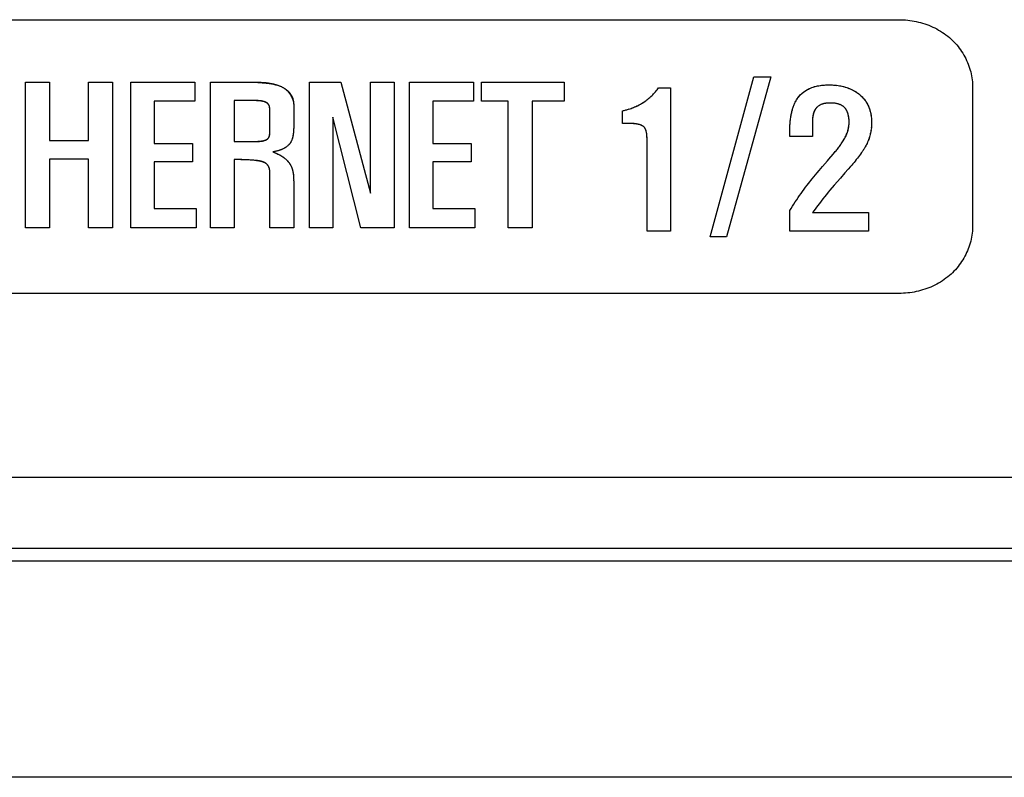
# Model space of a CAD drawing. Header units: millimetres. Extents: x 0 to 1682, y 0 to 1188.
# Tile 39 of 73: x 1200 to 1214, y 627 to 637. Entities that reach past the tile are written whole.
import ezdxf

# ---------------------------------------------------------------- set-up
doc = ezdxf.new("R2010")
doc.units = ezdxf.units.MM
doc.header["$LTSCALE"] = 92.51
doc.layers.add('PROCESSING_MODULE_COVER-SHAPE', color=7, linetype='CONTINUOUS')

msp = doc.modelspace()

# ---------------------------------------------------------------- linework, layer by layer
at = {"layer": 'PROCESSING_MODULE_COVER-SHAPE', "color": 7, "linetype": 'Continuous'}
for p, q in [((1197.385399, 637.487134), (1212.739511, 637.487134)), ((1200.486676, 636.611735), (1200.822918, 636.611735)), ((1200.486676, 634.566725), (1200.486676, 636.611735)), ((1200.822918, 636.611735), (1200.822918, 635.793869)), ((1201.368621, 636.611735), (1201.704174, 636.611735)), ((1201.368621, 635.793869), (1201.368621, 636.611735)), ((1201.704174, 636.611735), (1201.704174, 634.566725)), ((1201.960489, 636.611735), (1202.861037, 636.611735)), ((1201.960489, 634.566725), (1201.960489, 636.611735)), ((1202.861037, 636.611735), (1202.861037, 636.343706)), ((1203.081524, 636.611735), (1203.672482, 636.611989)), ((1203.081524, 634.566725), (1203.081524, 636.611735)), ((1204.466453, 636.611735), (1204.910182, 636.611735)), ((1204.466453, 634.566725), (1204.466453, 636.611735)), ((1204.910182, 636.611735), (1205.324282, 635.055584)), ((1205.324282, 636.611735), (1205.657768, 636.611735)), ((1205.324282, 635.055584), (1205.324282, 636.611735)), ((1205.657768, 636.611735), (1205.657768, 634.566725)), ((1205.869297, 636.611735), (1206.769845, 636.611735)), ((1205.869297, 634.566725), (1205.869297, 636.611735)), ((1206.769845, 636.611735), (1206.769845, 636.343706)), ((1206.880088, 636.611735), (1208.039019, 636.611735)), ((1206.880088, 636.346118), (1206.880088, 636.611735)), ((1208.039019, 636.611735), (1208.039019, 636.346118)), ((1210.086785, 634.443907), (1210.700357, 636.685977)), ((1210.939792, 636.685977), (1210.316918, 634.443907)), ((1210.700357, 636.685977), (1210.939792, 636.685977)), ((1213.768217, 636.560403), (1213.768217, 634.575338)), ((1209.351342, 636.512033), (1209.358772, 636.521625)), ((1209.366071, 636.531292), (1209.532297, 636.531292)), ((1209.532297, 636.531292), (1209.532297, 634.523145)), ((1202.861037, 636.343706), (1202.28984, 636.343706)), ((1202.28984, 636.343706), (1202.28984, 635.751494)), ((1203.54437, 636.355205), (1203.410875, 636.35542)), ((1203.410875, 636.35542), (1203.410875, 635.777332)), ((1203.611115, 636.354618), (1203.54437, 636.355205)), ((1203.702112, 636.352704), (1203.68855, 636.353008)), ((1203.724214, 636.352605), (1203.694485, 636.352906)), ((1204.247171, 636.29621), (1204.247345, 636.28514)), ((1206.769845, 636.343706), (1206.198648, 636.343706)), ((1206.198648, 636.343706), (1206.198648, 635.751494)), ((1207.253537, 636.346118), (1206.880088, 636.346118)), ((1207.253537, 634.566725), (1207.253537, 636.346118)), ((1208.039019, 636.346118), (1207.589779, 636.346118)), ((1207.589779, 636.346118), (1207.589779, 634.566725)), ((1209.145806, 636.323773), (1209.156092, 636.330615)), ((1209.156092, 636.330615), (1209.176257, 636.344033)), ((1209.156092, 636.330615), (1209.166232, 636.337229)), ((1211.727392, 636.317106), (1211.716006, 636.315915)), ((1203.904925, 636.27418), (1203.904172, 636.276491)), ((1203.910481, 636.24521), (1203.910224, 636.247689)), ((1203.910709, 636.242725), (1203.910411, 636.2482)), ((1203.910909, 636.240233), (1203.910788, 636.244226)), ((1203.911083, 636.237737), (1203.910909, 636.240233)), ((1203.911233, 636.235236), (1203.911092, 636.240231)), ((1203.911361, 636.232732), (1203.911233, 636.235236)), ((1203.911468, 636.230227), (1203.91133, 636.23622)), ((1203.911556, 636.22772), (1203.91151, 636.2322)), ((1203.911627, 636.225214), (1203.911556, 636.22772)), ((1203.911682, 636.222709), (1203.911639, 636.228175)), ((1203.911724, 636.220206), (1203.911726, 636.224153)), ((1203.911776, 636.215211), (1203.911724, 636.220206)), ((1203.911804, 636.216137), (1203.911779, 636.220138)), ((1203.91179, 635.922212), (1203.911811, 636.212156)), ((1203.911796, 636.207762), (1203.911804, 636.216137)), ((1203.911797, 636.204277), (1203.911806, 636.208201)), ((1208.858264, 636.032786), (1208.858264, 636.210553)), ((1208.870347, 636.213169), (1208.882424, 636.215927)), ((1204.247345, 636.007465), (1204.247266, 635.994053)), ((1205.187856, 634.566725), (1204.795115, 636.120464)), ((1204.795115, 636.120464), (1204.795115, 634.566725)), ((1209.077544, 636.021245), (1209.072173, 636.022281)), ((1209.082901, 636.019997), (1209.080218, 636.020634)), ((1209.088284, 636.018642), (1209.08559, 636.019333)), ((1209.093677, 636.017172), (1209.09098, 636.017921)), ((1209.099066, 636.015582), (1209.096373, 636.016392)), ((1209.104436, 636.013865), (1209.101754, 636.01474)), ((1209.109773, 636.012016), (1209.10711, 636.012958)), ((1209.115062, 636.010027), (1209.112424, 636.011039)), ((1209.120287, 636.007892), (1209.117683, 636.008978)), ((1209.125435, 636.005605), (1209.122871, 636.006768)), ((1211.207767, 635.999657), (1211.208759, 636.017898)), ((1211.211527, 636.054456), (1211.213327, 636.072798)), ((1211.214738, 636.085461), (1211.216296, 636.098142)), ((1211.522409, 636.050006), (1211.522358, 636.039677)), ((1211.52237, 636.044824), (1211.522358, 635.848129)), ((1211.522577, 636.060458), (1211.522402, 636.047902)), ((1211.522712, 636.065722), (1211.52254, 636.056114)), ((1211.522883, 636.071008), (1211.522712, 636.065722)), ((1211.523095, 636.076311), (1211.522777, 636.064319)), ((1203.911773, 635.916856), (1203.91179, 635.922212)), ((1204.243383, 635.912867), (1204.24175, 635.89579)), ((1204.242985, 635.908267), (1204.242395, 635.90203)), ((1204.244565, 635.92636), (1204.242985, 635.908267)), ((1204.245361, 635.940436), (1204.244481, 635.92692)), ((1204.246079, 635.953883), (1204.245505, 635.939859)), ((1209.13049, 636.00316), (1209.127975, 636.004403)), ((1209.135437, 636.00055), (1209.132978, 636.001876)), ((1209.140263, 635.997769), (1209.137866, 635.999181)), ((1209.144951, 635.99481), (1209.142625, 635.996312)), ((1209.17108, 635.970431), (1209.169389, 635.972778)), ((1209.174274, 635.96561), (1209.172708, 635.968041)), ((1209.177228, 635.960632), (1209.17578, 635.96314)), ((1209.17995, 635.95551), (1209.178617, 635.958089)), ((1209.192769, 635.919586), (1209.192046, 635.922466)), ((1209.195846, 635.90504), (1209.195298, 635.907964)), ((1209.19815, 635.890398), (1209.197743, 635.893325)), ((1209.198891, 635.88456), (1209.198532, 635.887476)), ((1209.199845, 635.875862), (1209.198891, 635.88456)), ((1211.206098, 635.848129), (1211.206098, 635.926677)), ((1211.206196, 635.944948), (1211.206498, 635.963194)), ((1200.822918, 635.793869), (1201.368621, 635.793869)), ((1202.28984, 635.751494), (1202.825897, 635.751494)), ((1202.825897, 635.751494), (1202.825897, 635.495179)), ((1203.410875, 635.777332), (1203.602523, 635.777594)), ((1203.602523, 635.777594), (1203.6381, 635.777894)), ((1203.70922, 635.779744), (1203.726142, 635.780614)), ((1203.724853, 635.780346), (1203.745768, 635.780864)), ((1203.726142, 635.780614), (1203.737442, 635.781247)), ((1203.737442, 635.781247), (1203.748745, 635.78196)), ((1203.745768, 635.780864), (1203.756231, 635.781163)), ((1206.198648, 635.751494), (1206.734705, 635.751494)), ((1206.734705, 635.751494), (1206.734705, 635.495179)), ((1209.20341, 635.822698), (1209.202467, 635.839179)), ((1209.203138, 635.830311), (1209.202801, 635.83792)), ((1209.204016, 635.792217), (1209.203792, 635.807461)), ((1209.20445, 635.73264), (1209.204016, 635.792217)), ((1209.204496, 634.523145), (1209.204444, 635.739376)), ((1211.522358, 635.848129), (1211.206098, 635.848129)), ((1203.955889, 635.634016), (1203.967708, 635.629257)), ((1203.962981, 635.63117), (1203.979506, 635.624381)), ((1203.970065, 635.628276), (1203.977139, 635.625331)), ((1203.9842, 635.622334), (1203.991244, 635.61928)), ((1203.991479, 635.641043), (1203.98434, 635.639505)), ((1203.998267, 635.616169), (1204.01461, 635.608873)), ((1204.005267, 635.612996), (1204.012239, 635.60976)), ((1204.012874, 635.646112), (1204.00575, 635.644342)), ((1204.019181, 635.606457), (1204.026089, 635.603085)), ((1204.034133, 635.651941), (1204.02707, 635.649907)), ((1204.03296, 635.599641), (1204.03979, 635.596123)), ((1204.169259, 635.724092), (1204.162369, 635.717587)), ((1211.814113, 635.602563), (1211.833991, 635.626195)), ((1201.368621, 635.53273), (1200.822918, 635.53273)), ((1200.822918, 635.53273), (1200.822918, 634.566725)), ((1201.368621, 634.566725), (1201.368621, 635.53273)), ((1202.825897, 635.495179), (1202.28984, 635.495179)), ((1202.28984, 635.495179), (1202.28984, 634.839577)), ((1203.410875, 635.52584), (1203.410875, 634.566725)), ((1203.496194, 635.525221), (1203.443202, 635.525673)), ((1203.712147, 635.512957), (1203.70233, 635.514127)), ((1204.066633, 635.58125), (1204.073208, 635.577318)), ((1204.079722, 635.573296), (1204.086171, 635.569181)), ((1204.123321, 635.542377), (1204.127291, 635.539105)), ((1204.131223, 635.53577), (1204.135116, 635.532372)), ((1204.138967, 635.528913), (1204.142773, 635.525392)), ((1206.734705, 635.495179), (1206.198648, 635.495179)), ((1206.198648, 635.495179), (1206.198648, 634.839577)), ((1203.913891, 635.316036), (1203.913847, 635.323762)), ((1203.913859, 634.566725), (1203.913891, 635.316036)), ((1204.210138, 635.434201), (1204.212302, 635.429761)), ((1204.21438, 635.425279), (1204.216372, 635.420756)), ((1204.21828, 635.416194), (1204.220106, 635.411595)), ((1204.23075, 635.378536), (1204.231987, 635.373712)), ((1204.238087, 635.344427), (1204.238901, 635.339508)), ((1211.61524, 635.371102), (1211.664384, 635.428568)), ((1211.977111, 635.338082), (1211.914808, 635.266772)), ((1212.026276, 635.393379), (1211.977111, 635.338082)), ((1212.05878, 635.430512), (1212.026276, 635.393379)), ((1203.913871, 635.300623), (1203.913882, 635.304469)), ((1204.245019, 635.277223), (1204.245612, 635.264026)), ((1204.245287, 635.273211), (1204.246095, 635.250826)), ((1204.245884, 635.257289), (1204.246479, 635.237623)), ((1204.246311, 635.241361), (1204.246913, 635.209294)), ((1204.246996, 635.211208), (1204.247244, 635.177226)), ((1204.247253, 635.184788), (1204.247345, 635.145157)), ((1211.914808, 635.266772), (1211.827261, 635.165729)), ((1204.247345, 635.145157), (1204.247345, 634.566725)), ((1211.827261, 635.165729), (1211.769371, 635.097959)), ((1202.28984, 634.839577), (1202.879641, 634.839577)), ((1202.879641, 634.839577), (1202.879641, 634.566725)), ((1206.198648, 634.839577), (1206.788449, 634.839577)), ((1206.788449, 634.839577), (1206.788449, 634.566725)), ((1211.206098, 634.523145), (1211.206098, 634.811671)), ((1211.524769, 634.781699), (1212.309563, 634.781699)), ((1212.309563, 634.781699), (1212.309563, 634.523145)), ((1200.822918, 634.566725), (1200.486676, 634.566725)), ((1201.704174, 634.566725), (1201.368621, 634.566725)), ((1202.879641, 634.566725), (1201.960489, 634.566725)), ((1203.410875, 634.566725), (1203.081524, 634.566725)), ((1204.247345, 634.566725), (1203.913859, 634.566725)), ((1204.795115, 634.566725), (1204.466453, 634.566725)), ((1205.657768, 634.566725), (1205.187856, 634.566725)), ((1206.788449, 634.566725), (1205.869297, 634.566725)), ((1207.589779, 634.566725), (1207.253537, 634.566725)), ((1209.532297, 634.523145), (1209.204496, 634.523145)), ((1212.309563, 634.523145), (1211.206098, 634.523145)), ((1210.316918, 634.443907), (1210.086785, 634.443907)), ((1212.739511, 633.648951), (1197.385399, 633.648951)), ((1138.234153, 631.075036), (1297.814601, 631.075036)), ((1138.234153, 630.075188), (1297.814601, 630.075188)), ((1187.663268, 629.900333), (1287.354086, 629.900118)), ((1219.086465, 626.864716), (1186.085247, 626.864716))]:
    msp.add_line(p, q, dxfattribs=at)
for points in [[(1212.739511, 637.487134), (1212.769441, 637.486733), (1212.799456, 637.48553), (1212.829527, 637.483525), (1212.859622, 637.480716), (1212.889713, 637.477105), (1212.919768, 637.472691), (1212.949758, 637.467474), (1212.979654, 637.461454), (1213.009424, 637.45463), (1213.039039, 637.447002), (1213.068469, 637.438571), (1213.097684, 637.429335), (1213.126654, 637.419295), (1213.155348, 637.40845), (1213.183737, 637.3968), (1213.211791, 637.384346), (1213.23948, 637.371087), (1213.266774, 637.357022), (1213.293642, 637.342151), (1213.320055, 637.326475), (1213.345982, 637.309993), (1213.371394, 637.292705), (1213.396261, 637.274611), (1213.420552, 637.25571), (1213.444237, 637.236003), (1213.467288, 637.215488), (1213.488085, 637.195734), (1213.50829, 637.175313), (1213.527886, 637.154254), (1213.546854, 637.132588), (1213.565176, 637.110341), (1213.582833, 637.087544), (1213.599807, 637.064225), (1213.616079, 637.040413), (1213.631633, 637.016137), (1213.646448, 636.991426), (1213.660507, 636.966308), (1213.673792, 636.940813), (1213.686284, 636.914969), (1213.697965, 636.888805), (1213.708817, 636.862351), (1213.718821, 636.835634), (1213.727959, 636.808684), (1213.736213, 636.78153), (1213.743565, 636.7542), (1213.749995, 636.726723), (1213.755487, 636.699129), (1213.760021, 636.671446), (1213.763579, 636.643703), (1213.766143, 636.615929), (1213.767695, 636.588153), (1213.768217, 636.560403)], [(1203.587264, 636.611735), (1203.618513, 636.611566), (1203.649733, 636.611069), (1203.680961, 636.610257), (1203.712236, 636.609143), (1203.743596, 636.607741), (1203.758256, 636.60699), (1203.772936, 636.606166), (1203.787629, 636.605255), (1203.802328, 636.604245), (1203.817026, 636.603121), (1203.831717, 636.601871), (1203.846394, 636.600481), (1203.86105, 636.598938), (1203.875678, 636.597229), (1203.890271, 636.59534), (1203.904822, 636.593257), (1203.919325, 636.590968), (1203.933773, 636.58846), (1203.948159, 636.585718), (1203.962476, 636.582729), (1203.976717, 636.579481), (1203.990875, 636.575959), (1204.004945, 636.572151), (1204.018918, 636.568043), (1204.032788, 636.563622), (1204.046548, 636.558874), (1204.060192, 636.553786), (1204.073712, 636.548345)], [(1203.672482, 636.611989), (1203.706803, 636.611884), (1203.723983, 636.611702), (1203.741166, 636.611405), (1203.758344, 636.610971), (1203.77551, 636.610379), (1203.792656, 636.609608), (1203.809774, 636.608636), (1203.826858, 636.607442), (1203.843898, 636.606005), (1203.860888, 636.604303), (1203.87782, 636.602314), (1203.894687, 636.600018), (1203.91148, 636.597394), (1203.928193, 636.594418), (1203.944817, 636.591071), (1203.961345, 636.587331), (1203.977769, 636.583176), (1203.994082, 636.578586), (1204.010276, 636.573538), (1204.026344, 636.568011), (1204.042277, 636.561985), (1204.058069, 636.555436)], [(1211.495787, 636.528536), (1211.514816, 636.536059), (1211.53411, 636.542727), (1211.553633, 636.548591), (1211.573354, 636.553702), (1211.593239, 636.55811), (1211.613254, 636.561867)], [(1211.512092, 636.53504), (1211.528588, 636.540909), (1211.545257, 636.546176), (1211.562077, 636.550873), (1211.579031, 636.555032), (1211.596096, 636.558686)], [(1211.613254, 636.561867), (1211.636017, 636.565392), (1211.658881, 636.568191), (1211.681828, 636.570307), (1211.704834, 636.571781), (1211.727878, 636.572658), (1211.75094, 636.572978)], [(1211.632754, 636.564934), (1211.652333, 636.567463), (1211.671978, 636.569481), (1211.691675, 636.571016), (1211.71141, 636.572092), (1211.731169, 636.572737)], [(1211.75094, 636.572978), (1211.778096, 636.572682), (1211.805223, 636.571642), (1211.832297, 636.569826), (1211.859297, 636.567202), (1211.886198, 636.563741), (1211.910475, 636.559846), (1211.934619, 636.555183), (1211.958597, 636.549695), (1211.982375, 636.543329), (1212.00592, 636.536029)], [(1211.773575, 636.57278), (1211.796191, 636.572069), (1211.818776, 636.570826), (1211.841315, 636.569036), (1211.863794, 636.56668)], [(1211.886198, 636.563741), (1211.903543, 636.561041), (1211.920825, 636.557958), (1211.938034, 636.554469)], [(1204.058069, 636.555436), (1204.080254, 636.545375), (1204.086733, 636.542181), (1204.093144, 636.538768), (1204.099484, 636.535143), (1204.105747, 636.531311), (1204.111931, 636.52728), (1204.118031, 636.523054), (1204.124043, 636.51864), (1204.129963, 636.514044), (1204.135787, 636.509271), (1204.14151, 636.504329), (1204.147129, 636.499222), (1204.15264, 636.493957), (1204.158038, 636.48854), (1204.163319, 636.482977), (1204.168479, 636.477274), (1204.173515, 636.471436), (1204.178422, 636.465471), (1204.183196, 636.459384), (1204.187832, 636.45318), (1204.192328, 636.446867), (1204.196678, 636.440449), (1204.200879, 636.433934), (1204.204926, 636.427327), (1204.208816, 636.420634), (1204.212544, 636.413861), (1204.216106, 636.407014), (1204.219499, 636.400099), (1204.222717, 636.393122), (1204.225758, 636.386089), (1204.228616, 636.379007), (1204.231289, 636.371881), (1204.233771, 636.364717), (1204.236058, 636.357521), (1204.238148, 636.3503), (1204.240034, 636.343058), (1204.241714, 636.335803), (1204.243183, 636.328541), (1204.244438, 636.321276), (1204.245473, 636.314016), (1204.246286, 636.306767), (1204.246871, 636.299533)], [(1204.073712, 636.548345), (1204.08388, 636.54339), (1204.093954, 636.538186), (1204.103906, 636.532725), (1204.11371, 636.527002), (1204.123336, 636.521009), (1204.13276, 636.51474), (1204.141953, 636.508188), (1204.150888, 636.501346), (1204.159539, 636.494208), (1204.167877, 636.486767), (1204.175876, 636.479015), (1204.183509, 636.470948), (1204.190748, 636.462556), (1204.197566, 636.453835), (1204.203936, 636.444777), (1204.209805, 636.435436), (1204.215213, 636.425785), (1204.220167, 636.415851), (1204.224677, 636.405664), (1204.228751, 636.395253), (1204.232397, 636.384647), (1204.235623, 636.373873), (1204.238439, 636.362962), (1204.240852, 636.351941), (1204.242871, 636.340841), (1204.244504, 636.329688), (1204.245759, 636.318513), (1204.246646, 636.307344), (1204.247226, 636.292322)], [(1209.17123, 636.340809), (1209.186115, 636.351373), (1209.200742, 636.362296), (1209.215109, 636.373564), (1209.229212, 636.385167), (1209.243049, 636.39709), (1209.256617, 636.409323), (1209.269911, 636.421853), (1209.28293, 636.434667), (1209.29567, 636.447753), (1209.308127, 636.461098), (1209.320299, 636.474692), (1209.332183, 636.48852), (1209.343775, 636.502571), (1209.355072, 636.516832), (1209.366071, 636.531292)], [(1209.186165, 636.351022), (1209.195955, 636.358191), (1209.205628, 636.365535), (1209.215182, 636.373048), (1209.224617, 636.380726), (1209.233932, 636.388563), (1209.243126, 636.396553), (1209.252199, 636.404692), (1209.261149, 636.412974), (1209.269977, 636.421394)], [(1209.278681, 636.429947), (1209.287261, 636.438628), (1209.295716, 636.44743)], [(1209.304045, 636.45635), (1209.312248, 636.465382), (1209.320324, 636.47452)], [(1209.328272, 636.483759), (1209.336091, 636.493094), (1209.343782, 636.502521)], [(1211.244919, 636.236309), (1211.251187, 636.256296), (1211.257654, 636.274863), (1211.264714, 636.29318), (1211.272403, 636.311201), (1211.280755, 636.328879), (1211.289807, 636.346165), (1211.299593, 636.363014), (1211.310148, 636.379379), (1211.321508, 636.395211), (1211.332944, 636.409574), (1211.345081, 636.423406), (1211.357877, 636.43669), (1211.371291, 636.449407), (1211.385279, 636.461539), (1211.399801, 636.473067)], [(1211.321508, 636.395211), (1211.331212, 636.407543), (1211.34145, 636.419491), (1211.352193, 636.431042), (1211.363415, 636.442185), (1211.375087, 636.452907), (1211.387181, 636.463197)], [(1211.39967, 636.473042), (1211.414814, 636.483973), (1211.430277, 636.49424), (1211.446148, 636.503847), (1211.462384, 636.512778), (1211.478945, 636.521014), (1211.495787, 636.528536)], [(1211.412525, 636.482432), (1211.425718, 636.491355), (1211.439223, 636.499797), (1211.453009, 636.507748), (1211.467051, 636.515197), (1211.48132, 636.52213)], [(1211.955157, 636.550554), (1211.972187, 636.546189), (1211.989111, 636.541355), (1212.00592, 636.536029)], [(1212.00592, 636.536029), (1212.025081, 636.529294), (1212.044025, 636.521891), (1212.062714, 636.513819), (1212.081112, 636.50508), (1212.099182, 636.495672), (1212.116887, 636.485595), (1212.134189, 636.47485), (1212.151052, 636.463437), (1212.167437, 636.451354), (1212.183309, 636.438603), (1212.19863, 636.425183), (1212.213342, 636.411122), (1212.227439, 636.396428), (1212.240893, 636.381134), (1212.253675, 636.365274), (1212.265757, 636.348881), (1212.27711, 636.331989), (1212.287706, 636.314631), (1212.297516, 636.296841), (1212.306512, 636.278652), (1212.314666, 636.260098), (1212.321803, 636.241638), (1212.328135, 636.222894), (1212.333689, 636.203895), (1212.33849, 636.184674), (1212.342567, 636.165263), (1212.345945, 636.145693), (1212.348653, 636.125996), (1212.350717, 636.106203), (1212.352164, 636.086346), (1212.353021, 636.066457), (1212.353315, 636.046567)], [(1212.022171, 636.530351), (1212.038278, 636.524189), (1212.054215, 636.517546), (1212.069956, 636.510423), (1212.085476, 636.502823), (1212.10075, 636.49475)], [(1212.115752, 636.486205), (1212.130457, 636.477192), (1212.144839, 636.467712), (1212.158873, 636.457769), (1212.172533, 636.447364), (1212.185794, 636.436502)], [(1212.19863, 636.425183), (1212.209944, 636.414527), (1212.220913, 636.403464), (1212.231524, 636.392011), (1212.241761, 636.380187)], [(1203.68855, 636.353008), (1203.673864, 636.353473), (1203.659176, 636.353828), (1203.611115, 636.354618)], [(1203.836, 636.336816), (1203.832362, 636.337912), (1203.828701, 636.338929), (1203.82502, 636.339873), (1203.821322, 636.340753), (1203.817609, 636.341575), (1203.813884, 636.342347), (1203.810151, 636.343077), (1203.803477, 636.344289), (1203.796787, 636.345393), (1203.790081, 636.346396), (1203.783361, 636.347303), (1203.776629, 636.348119), (1203.769886, 636.348851), (1203.763133, 636.349502), (1203.756371, 636.35008), (1203.749601, 636.350589), (1203.742825, 636.351036), (1203.736045, 636.351425), (1203.72926, 636.351762), (1203.722474, 636.352053), (1203.715686, 636.352303), (1203.702112, 636.352704)], [(1203.899188, 636.288779), (1203.897323, 636.29203), (1203.895214, 636.295288), (1203.892928, 636.298442), (1203.890474, 636.301492), (1203.887861, 636.304439), (1203.885099, 636.307283), (1203.882198, 636.310026), (1203.879166, 636.312669), (1203.876013, 636.315211), (1203.872748, 636.317654), (1203.86938, 636.319999), (1203.86592, 636.322247), (1203.862375, 636.324398), (1203.858756, 636.326453), (1203.855072, 636.328413), (1203.851332, 636.330279), (1203.847545, 636.332052), (1203.843722, 636.333731), (1203.83987, 636.335319), (1203.836, 636.336816), (1203.830236, 636.338873), (1203.824452, 636.340741), (1203.81865, 636.342429), (1203.812831, 636.343946), (1203.806996, 636.345302), (1203.801147, 636.346506), (1203.795283, 636.347567), (1203.789406, 636.348495), (1203.783518, 636.349299), (1203.777619, 636.34999), (1203.77171, 636.350575), (1203.765792, 636.351064), (1203.759867, 636.351468), (1203.753935, 636.351794), (1203.747998, 636.352054), (1203.742056, 636.352255), (1203.73611, 636.352408), (1203.730163, 636.352522), (1203.724214, 636.352605)], [(1203.897323, 636.29203), (1203.896601, 636.293595), (1203.895829, 636.295133), (1203.895008, 636.296644), (1203.89414, 636.298128), (1203.893225, 636.299584), (1203.892265, 636.301014), (1203.891262, 636.302417), (1203.890216, 636.303793), (1203.88913, 636.305143), (1203.888004, 636.306466), (1203.88684, 636.307763), (1203.88564, 636.309034), (1203.884404, 636.31028), (1203.883134, 636.311499), (1203.881831, 636.312693), (1203.880497, 636.313862), (1203.879134, 636.315005), (1203.877741, 636.316123), (1203.876322, 636.317216), (1203.874877, 636.318284), (1203.873407, 636.319327), (1203.871914, 636.320345), (1203.8704, 636.32134), (1203.868865, 636.322309), (1203.867312, 636.323255), (1203.86574, 636.324177), (1203.864153, 636.325074), (1203.86255, 636.325948), (1203.860934, 636.326799), (1203.859306, 636.327625), (1203.857667, 636.328429), (1203.856019, 636.329209), (1203.854362, 636.329966), (1203.852699, 636.330701), (1203.851031, 636.331412), (1203.849358, 636.332101), (1203.847683, 636.332768), (1203.846007, 636.333412), (1203.844331, 636.334034), (1203.842656, 636.334634), (1203.840984, 636.335212), (1203.839317, 636.335768), (1203.837655, 636.336303), (1203.836, 636.336816)], [(1203.900887, 636.285435), (1203.898483, 636.289886), (1203.897323, 636.29203)], [(1203.903367, 636.278782), (1203.902507, 636.28105), (1203.90159, 636.283296), (1203.900615, 636.285518), (1203.89958, 636.287715)], [(1203.908429, 636.259937), (1203.908012, 636.263757), (1203.90715, 636.267533), (1203.906169, 636.271252), (1203.90506, 636.274907), (1203.903815, 636.278494), (1203.902426, 636.282005), (1203.900887, 636.285435)], [(1204.247345, 636.28514), (1204.247286, 635.993927), (1204.247094, 635.980398), (1204.246748, 635.966877), (1204.246226, 635.953364)], [(1208.962029, 636.238376), (1208.979038, 636.244159), (1208.995934, 636.250278), (1209.012705, 636.256736), (1209.029339, 636.263535), (1209.045825, 636.27068), (1209.062152, 636.278173), (1209.078306, 636.286017), (1209.094277, 636.294215), (1209.110053, 636.302771), (1209.125622, 636.311688), (1209.140973, 636.320968)], [(1208.978133, 636.243386), (1208.989903, 636.247525), (1209.001611, 636.25183), (1209.013253, 636.256301), (1209.024823, 636.260941), (1209.036316, 636.265752), (1209.047726, 636.270737), (1209.059048, 636.275898), (1209.070277, 636.281236), (1209.081406, 636.286755), (1209.092432, 636.292456), (1209.103347, 636.298341), (1209.114148, 636.304414), (1209.124828, 636.310675), (1209.135383, 636.317127), (1209.156092, 636.330615)], [(1211.248732, 636.248518), (1211.252774, 636.260631), (1211.257052, 636.272638), (1211.261573, 636.284531), (1211.266342, 636.2963)], [(1211.271366, 636.307937), (1211.276652, 636.319433), (1211.282205, 636.330779)], [(1211.288033, 636.341966), (1211.294141, 636.352986), (1211.300536, 636.363829), (1211.307225, 636.374487), (1211.314214, 636.38495), (1211.321508, 636.395211)], [(1211.716006, 636.315915), (1211.705454, 636.314447), (1211.694971, 636.312625), (1211.68457, 636.310416), (1211.674263, 636.307787), (1211.664063, 636.304705), (1211.653982, 636.301138), (1211.64506, 636.297506), (1211.636279, 636.293465), (1211.627676, 636.289025), (1211.619285, 636.284192), (1211.611144, 636.278976), (1211.603286, 636.273383), (1211.595748, 636.267423), (1211.588566, 636.261103), (1211.581776, 636.254431), (1211.575412, 636.247416), (1211.571329, 636.242435), (1211.567456, 636.237304), (1211.563788, 636.232029)], [(1211.628879, 636.289781), (1211.622837, 636.286432), (1211.616914, 636.282883), (1211.611123, 636.279134), (1211.605479, 636.275186), (1211.599994, 636.271042), (1211.59468, 636.266703)], [(1211.653982, 636.301138), (1211.647593, 636.298607), (1211.64127, 636.295869), (1211.635028, 636.292927)], [(1211.686063, 636.310709), (1211.677943, 636.308733), (1211.669885, 636.306489), (1211.661896, 636.303962)], [(1211.71905, 636.316241), (1211.71074, 636.315184), (1211.702468, 636.31392), (1211.69424, 636.312434)], [(1211.815805, 636.317685), (1211.804236, 636.318418), (1211.792635, 636.318874), (1211.78101, 636.319083), (1211.769371, 636.319074), (1211.758659, 636.31889), (1211.747955, 636.318515), (1211.737269, 636.317916), (1211.726616, 636.31706)], [(1211.76096, 636.318944), (1211.75255, 636.318698), (1211.744148, 636.318319), (1211.73576, 636.317794)], [(1211.80586, 636.318299), (1211.796758, 636.31872), (1211.787641, 636.318981), (1211.77851, 636.319094)], [(1211.936392, 635.761276), (1211.952998, 635.78704), (1211.961066, 635.800008), (1211.968894, 635.813138), (1211.976447, 635.826433), (1211.98369, 635.839898), (1211.990588, 635.853534), (1211.997104, 635.867345), (1212.003205, 635.881335), (1212.008854, 635.895506), (1212.014016, 635.909861), (1212.018347, 635.923354), (1212.022231, 635.936991), (1212.025668, 635.950755), (1212.028662, 635.964629), (1212.031214, 635.978594), (1212.033328, 635.992634), (1212.035004, 636.006731), (1212.036246, 636.020867), (1212.037055, 636.035026), (1212.037419, 636.048182), (1212.0374, 636.061335), (1212.036987, 636.074476), (1212.036167, 636.087598), (1212.03493, 636.100694), (1212.033263, 636.113756), (1212.031155, 636.126776), (1212.028595, 636.139747), (1212.02557, 636.15266), (1212.022069, 636.165509), (1212.019428, 636.174138), (1212.016549, 636.182705), (1212.013413, 636.191179), (1212.010005, 636.19953), (1212.006308, 636.20773), (1212.002304, 636.215748), (1211.997978, 636.223554), (1211.993312, 636.231118), (1211.98829, 636.238412), (1211.982895, 636.245405), (1211.977111, 636.252067), (1211.971022, 636.258283), (1211.96457, 636.264154), (1211.957785, 636.269686), (1211.950698, 636.274882), (1211.943339, 636.279749), (1211.935739, 636.284291), (1211.927929, 636.288513), (1211.91994, 636.29242), (1211.911802, 636.296017), (1211.903546, 636.299309), (1211.895203, 636.302301), (1211.884089, 636.305805), (1211.872885, 636.308825), (1211.861599, 636.311389), (1211.85024, 636.313527), (1211.838815, 636.315269), (1211.827334, 636.316645), (1211.814942, 636.317704)], [(1211.851002, 636.313314), (1211.842034, 636.31474), (1211.833033, 636.315937), (1211.824001, 636.316921)], [(1211.88646, 636.305066), (1211.877664, 636.307537), (1211.86882, 636.309726), (1211.859932, 636.311647)], [(1211.913493, 636.29541), (1211.907446, 636.297866), (1211.901345, 636.300162), (1211.895203, 636.302301)], [(1211.936882, 636.283901), (1211.931181, 636.287038), (1211.925373, 636.289999), (1211.919473, 636.292788)], [(1212.251609, 636.368011), (1212.261055, 636.3555), (1212.270084, 636.342673), (1212.27868, 636.329549)], [(1212.286829, 636.316144), (1212.294517, 636.302479), (1212.301729, 636.288571), (1212.30845, 636.274438), (1212.314666, 636.260098), (1212.320358, 636.245591), (1212.325546, 636.23091), (1212.330242, 636.216072), (1212.33446, 636.201089)], [(1203.907957, 636.26235), (1203.907442, 636.264749), (1203.906883, 636.267133), (1203.906278, 636.2695), (1203.905626, 636.271849)], [(1203.909935, 636.250159), (1203.909613, 636.25262), (1203.909256, 636.25507), (1203.908862, 636.25751), (1203.908429, 636.259937)], [(1203.910224, 636.247689), (1203.909953, 636.252145), (1203.909405, 636.256057), (1203.908761, 636.25993)], [(1208.858264, 636.210553), (1208.875703, 636.214387), (1208.894488, 636.21883)], [(1208.8931, 636.218538), (1208.910443, 636.22301), (1208.930551, 636.228428)], [(1208.894488, 636.21883), (1208.906534, 636.22188), (1208.918557, 636.225078)], [(1208.92772, 636.227804), (1208.94492, 636.232925), (1208.966308, 636.239408)], [(1208.930551, 636.228428), (1208.942511, 636.231932), (1208.954432, 636.235591)], [(1211.210008, 636.03616), (1211.212314, 636.063789), (1211.215339, 636.091107), (1211.219071, 636.118357), (1211.223559, 636.145527), (1211.22885, 636.172603), (1211.234993, 636.199572)], [(1211.218006, 636.110833), (1211.219876, 636.123524), (1211.221911, 636.136207), (1211.224118, 636.148873), (1211.226503, 636.161513), (1211.229073, 636.174117), (1211.231835, 636.186679), (1211.234793, 636.199187)], [(1211.234793, 636.199187), (1211.239892, 636.218604), (1211.245278, 636.237528)], [(1211.237956, 636.211634), (1211.241329, 636.224011), (1211.244919, 636.236309)], [(1211.563788, 636.232029), (1211.561033, 636.227768), (1211.5584, 636.223425), (1211.555886, 636.219004), (1211.553488, 636.214507), (1211.551204, 636.209937), (1211.549032, 636.205299), (1211.546967, 636.200594), (1211.545009, 636.195827), (1211.543154, 636.191001), (1211.541399, 636.186118), (1211.539742, 636.181183), (1211.53818, 636.176197), (1211.536711, 636.171166), (1211.535332, 636.16609), (1211.534041, 636.160975), (1211.532834, 636.155823), (1211.531709, 636.150637), (1211.530663, 636.145421), (1211.529694, 636.140178), (1211.5288, 636.134911), (1211.527977, 636.129623), (1211.527222, 636.124317), (1211.526534, 636.118997), (1211.525909, 636.113667), (1211.525346, 636.108328), (1211.52484, 636.102984), (1211.52439, 636.09764), (1211.523994, 636.092297), (1211.523647, 636.086959), (1211.523348, 636.081629), (1211.523095, 636.076311)], [(1211.575412, 636.247416), (1211.572147, 636.243155), (1211.569016, 636.2388), (1211.566017, 636.234354), (1211.563147, 636.229821), (1211.560404, 636.225206), (1211.557784, 636.220512), (1211.555285, 636.215743), (1211.552903, 636.210904), (1211.550637, 636.205998), (1211.548482, 636.20103), (1211.546438, 636.196003), (1211.544499, 636.190921), (1211.542665, 636.185789), (1211.540931, 636.180611), (1211.539296, 636.175389), (1211.537756, 636.17013), (1211.536308, 636.164835), (1211.53495, 636.159511), (1211.533679, 636.154159), (1211.532492, 636.148786), (1211.531386, 636.143393), (1211.530358, 636.137987), (1211.529406, 636.132569), (1211.528527, 636.127146), (1211.527718, 636.12172), (1211.526976, 636.116295), (1211.526298, 636.110876), (1211.525682, 636.105467), (1211.524851, 636.0972), (1211.524151, 636.088957), (1211.523576, 636.080734), (1211.523121, 636.072524)], [(1211.589553, 636.262169), (1211.584623, 636.257442), (1211.579905, 636.252524), (1211.575412, 636.247416)], [(1211.958366, 636.26953), (1211.95322, 636.273403), (1211.947915, 636.277088), (1211.942464, 636.280585)], [(1211.977111, 636.252067), (1211.972727, 636.256735), (1211.968133, 636.261199), (1211.963342, 636.265463)], [(1211.994084, 636.230031), (1211.990199, 636.23582), (1211.986081, 636.241432), (1211.981721, 636.246852), (1211.977111, 636.252067)], [(1212.010322, 636.19892), (1212.00747, 636.205384), (1212.004428, 636.21174), (1212.001189, 636.217977), (1211.997744, 636.224078)], [(1212.020026, 636.17229), (1212.017838, 636.179036), (1212.015498, 636.185732), (1212.012996, 636.192365)], [(1212.033536, 636.111592), (1212.031873, 636.122451), (1212.029901, 636.133277), (1212.027613, 636.144065), (1212.025005, 636.15481)], [(1212.338213, 636.185977), (1212.341516, 636.170751), (1212.344381, 636.155425), (1212.346821, 636.140013), (1212.348851, 636.124531)], [(1209.072173, 636.022281), (1209.055618, 636.025502), (1209.044718, 636.027175), (1209.033854, 636.028575), (1209.02302, 636.029727), (1209.012212, 636.030654), (1209.001425, 636.03138), (1208.990652, 636.031928), (1208.979891, 636.032323), (1208.969134, 636.032589), (1208.958379, 636.032748), (1208.947618, 636.032825), (1208.858264, 636.032786)], [(1209.066785, 636.023229), (1209.061383, 636.024098), (1209.05597, 636.024897), (1209.050547, 636.025634), (1209.045117, 636.026319), (1209.035786, 636.02739), (1209.026443, 636.028338), (1209.017089, 636.02917), (1209.007726, 636.029894), (1208.998354, 636.030517), (1208.988974, 636.031046), (1208.979589, 636.031489), (1208.970198, 636.031852), (1208.960804, 636.032144), (1208.951407, 636.03237), (1208.942009, 636.032539), (1208.932611, 636.032658), (1208.913819, 636.032775)], [(1209.178617, 635.958089), (1209.176152, 635.962521), (1209.173513, 635.966876), (1209.170676, 635.971069), (1209.167633, 635.975081), (1209.164229, 635.97906), (1209.160602, 635.982825), (1209.156766, 635.986385), (1209.152733, 635.989746), (1209.148517, 635.992916), (1209.144131, 635.995901), (1209.139587, 635.99871), (1209.134899, 636.001349), (1209.13008, 636.003825), (1209.125143, 636.006147), (1209.120101, 636.00832), (1209.114967, 636.010352), (1209.109753, 636.012251), (1209.104474, 636.014024), (1209.099142, 636.015677), (1209.09377, 636.017219), (1209.088371, 636.018656), (1209.082958, 636.019996), (1209.077544, 636.021245), (1209.066558, 636.023534)], [(1211.207017, 635.981426), (1211.20819, 636.009009), (1211.209947, 636.036419)], [(1212.017936, 635.921997), (1212.021493, 635.934252), (1212.024689, 635.946612), (1212.027525, 635.959065), (1212.030002, 635.971598), (1212.032121, 635.984199), (1212.033885, 635.996855), (1212.035295, 636.009553), (1212.036351, 636.022281)], [(1212.03738, 636.045991), (1212.037439, 636.056954), (1212.037226, 636.067912), (1212.036736, 636.078859), (1212.035962, 636.089791)], [(1212.353315, 636.046567), (1212.353086, 636.027589), (1212.352366, 636.008647), (1212.351151, 635.989751), (1212.349438, 635.970911), (1212.347223, 635.952138)], [(1212.353205, 636.033002), (1212.352844, 636.019455), (1212.35223, 636.005931), (1212.351363, 635.992431), (1212.350242, 635.978961), (1212.348865, 635.965523)], [(1212.350484, 636.108992), (1212.351734, 636.093412), (1212.352613, 636.077804), (1212.353136, 636.062185)], [(1203.756231, 635.781163), (1203.761459, 635.781354), (1203.766682, 635.781584), (1203.7719, 635.781864), (1203.777111, 635.782201), (1203.782314, 635.782605), (1203.787506, 635.783084), (1203.792688, 635.783649), (1203.797857, 635.784307), (1203.803012, 635.785068), (1203.808151, 635.78594), (1203.813274, 635.786934), (1203.818378, 635.788057), (1203.823463, 635.789319), (1203.828527, 635.790729), (1203.833569, 635.792296), (1203.838587, 635.794028), (1203.843579, 635.795936), (1203.847201, 635.797441), (1203.8508, 635.799044), (1203.854367, 635.800743), (1203.857895, 635.802539), (1203.861373, 635.804431), (1203.864794, 635.806418), (1203.868148, 635.8085), (1203.871428, 635.810676), (1203.874624, 635.812947), (1203.877728, 635.815311), (1203.880731, 635.817768), (1203.883625, 635.820318), (1203.8864, 635.82296), (1203.889048, 635.825694), (1203.89156, 635.828519), (1203.893928, 635.831434), (1203.896143, 635.834441), (1203.898196, 635.837537), (1203.900079, 635.840722), (1203.901724, 635.84387), (1203.903211, 635.847094), (1203.904547, 635.850391), (1203.905742, 635.853756), (1203.906802, 635.857183), (1203.907736, 635.860667), (1203.90855, 635.864204), (1203.909254, 635.867788), (1203.909854, 635.871415), (1203.910359, 635.87508), (1203.910777, 635.878777), (1203.911115, 635.882501), (1203.91138, 635.886248), (1203.911582, 635.890013), (1203.911728, 635.893791), (1203.911825, 635.897576), (1203.911881, 635.901364), (1203.911904, 635.90515), (1203.911903, 635.908928), (1203.911802, 635.923871)], [(1203.900079, 635.840722), (1203.901116, 635.843163), (1203.90209, 635.845626), (1203.903002, 635.84811), (1203.903856, 635.850614), (1203.904653, 635.853137), (1203.905394, 635.855678), (1203.906082, 635.858237), (1203.906719, 635.860811), (1203.907307, 635.8634), (1203.907847, 635.866004), (1203.908342, 635.86862), (1203.908794, 635.871249), (1203.909205, 635.873889), (1203.909576, 635.876539), (1203.90991, 635.879199), (1203.910209, 635.881866), (1203.910474, 635.884541), (1203.910708, 635.887223), (1203.910912, 635.88991), (1203.911089, 635.892601), (1203.911241, 635.895295), (1203.911369, 635.897992), (1203.911475, 635.90069), (1203.911562, 635.903389), (1203.911632, 635.906087), (1203.911685, 635.908784), (1203.911726, 635.911479), (1203.911773, 635.916856)], [(1204.241938, 635.899379), (1204.240207, 635.885895), (1204.23817, 635.872415), (1204.235804, 635.858938), (1204.234236, 635.850958), (1204.232531, 635.842994), (1204.230673, 635.835061), (1204.228649, 635.827174), (1204.226442, 635.819349), (1204.22404, 635.811602), (1204.221426, 635.803946), (1204.218587, 635.796397)], [(1204.24175, 635.89579), (1204.241046, 635.889551), (1204.240278, 635.883317), (1204.239441, 635.877092), (1204.23853, 635.870881), (1204.237539, 635.864687), (1204.236464, 635.858515), (1204.235301, 635.852368), (1204.234043, 635.84625), (1204.232686, 635.840166), (1204.231225, 635.83412), (1204.229654, 635.828115), (1204.22797, 635.822157), (1204.226167, 635.816248), (1204.22424, 635.810393), (1204.222184, 635.804596), (1204.219993, 635.798861)], [(1204.245505, 635.939859), (1204.244023, 635.920716), (1204.243526, 635.914497)], [(1209.167633, 635.975081), (1209.165825, 635.977132), (1209.163961, 635.979129), (1209.162042, 635.981074), (1209.160071, 635.982966), (1209.158049, 635.984806), (1209.155977, 635.986595), (1209.153859, 635.988335), (1209.151696, 635.990026), (1209.149488, 635.991668), (1209.14724, 635.993263)], [(1209.18582, 635.942157), (1209.184748, 635.944884), (1209.183626, 635.947584), (1209.182454, 635.950256), (1209.181229, 635.952899), (1209.178604, 635.958025)], [(1209.186843, 635.939406), (1209.184933, 635.943889), (1209.182985, 635.948688), (1209.180879, 635.953407)], [(1209.199021, 635.883231), (1209.198065, 635.890582), (1209.196954, 635.897913), (1209.19567, 635.90522), (1209.194192, 635.912498), (1209.1925, 635.919745), (1209.190572, 635.926956), (1209.18839, 635.934127), (1209.186731, 635.939028)], [(1209.191284, 635.925333), (1209.190482, 635.928184), (1209.189638, 635.931019), (1209.188751, 635.933835), (1209.18782, 635.936631), (1209.186843, 635.939406)], [(1209.194718, 635.910882), (1209.194104, 635.913792), (1209.193455, 635.916695)], [(1209.197311, 635.896254), (1209.196851, 635.899184), (1209.196364, 635.902113)], [(1209.200634, 635.86829), (1209.199547, 635.878751), (1209.199229, 635.881651)], [(1209.202391, 635.845523), (1209.201899, 635.85312), (1209.201316, 635.860709), (1209.199845, 635.875862)], [(1211.206098, 635.926677), (1211.206314, 635.954125), (1211.206996, 635.981573)], [(1211.989461, 635.85125), (1211.994974, 635.862723), (1212.000206, 635.874318), (1212.005138, 635.886039), (1212.009748, 635.897886)], [(1212.347232, 635.952122), (1212.344504, 635.933442), (1212.341277, 635.914835), (1212.337537, 635.896327), (1212.333283, 635.877928), (1212.328511, 635.859649)], [(1212.338107, 635.898958), (1212.335172, 635.885795), (1212.331974, 635.872691)], [(1212.34534, 635.938762), (1212.34319, 635.925445), (1212.340779, 635.912176)], [(1203.6381, 635.777894), (1203.655886, 635.778169), (1203.673668, 635.778556), (1203.691447, 635.779074), (1203.70922, 635.779744)], [(1203.70922, 635.779744), (1203.714423, 635.779983), (1203.719635, 635.780181), (1203.724853, 635.780346)], [(1203.748745, 635.78196), (1203.754396, 635.782357), (1203.760043, 635.782786), (1203.765686, 635.783252), (1203.771324, 635.783759), (1203.776956, 635.784311), (1203.78258, 635.784911), (1203.788195, 635.785565), (1203.7938, 635.786276), (1203.799393, 635.787049), (1203.804974, 635.787887), (1203.81054, 635.788795), (1203.816092, 635.789776), (1203.821627, 635.790836), (1203.827145, 635.791977), (1203.832643, 635.793205), (1203.838122, 635.794523), (1203.843579, 635.795936)], [(1203.843579, 635.795936), (1203.845286, 635.796532), (1203.846994, 635.797157), (1203.848703, 635.79781), (1203.85041, 635.798491), (1203.852114, 635.799199), (1203.853815, 635.799936), (1203.85551, 635.8007), (1203.857199, 635.801491), (1203.858881, 635.80231), (1203.860553, 635.803157), (1203.862215, 635.80403), (1203.863865, 635.804931), (1203.865503, 635.805859), (1203.867126, 635.806813), (1203.868734, 635.807795), (1203.870325, 635.808803), (1203.871897, 635.809837), (1203.873451, 635.810898), (1203.874983, 635.811986), (1203.876494, 635.813099), (1203.877981, 635.814239), (1203.879444, 635.815405), (1203.88088, 635.816597), (1203.88229, 635.817815), (1203.883671, 635.819058), (1203.885022, 635.820327), (1203.886342, 635.821621), (1203.887629, 635.822941), (1203.888883, 635.824286), (1203.890102, 635.825657), (1203.891285, 635.827052), (1203.89243, 635.828473), (1203.893536, 635.829918), (1203.894601, 635.831388), (1203.895626, 635.832883), (1203.896607, 635.834402), (1203.897544, 635.835946), (1203.898436, 635.837514), (1203.899282, 635.839106), (1203.900079, 635.840722)], [(1204.17504, 635.729448), (1204.170913, 635.725387), (1204.166687, 635.721433)], [(1204.208568, 635.774547), (1204.204679, 635.76758), (1204.200491, 635.760796), (1204.195979, 635.754185), (1204.191167, 635.747773), (1204.186073, 635.741558), (1204.180712, 635.735541), (1204.175102, 635.729719), (1204.169259, 635.724092)], [(1204.186745, 635.742264), (1204.182964, 635.737888), (1204.179059, 635.733615)], [(1204.200491, 635.760796), (1204.197277, 635.756011), (1204.19391, 635.751327), (1204.190397, 635.746744)], [(1204.209793, 635.776623), (1204.206858, 635.77126), (1204.203759, 635.765983), (1204.200491, 635.760796)], [(1204.217664, 635.793192), (1204.215191, 635.787594), (1204.212569, 635.782069), (1204.208568, 635.774547)], [(1204.219993, 635.798861), (1204.215507, 635.788971), (1204.212172, 635.781683)], [(1209.202801, 635.83792), (1209.201819, 635.851429), (1209.200961, 635.86366)], [(1209.204261, 635.764462), (1209.203905, 635.789551), (1209.203333, 635.814647), (1209.202956, 635.826915)], [(1211.833991, 635.626195), (1211.843854, 635.638074), (1211.853649, 635.650006), (1211.863362, 635.662002), (1211.872977, 635.674069), (1211.882481, 635.686216), (1211.891861, 635.698452), (1211.901102, 635.710786), (1211.910189, 635.723226), (1211.919109, 635.735782), (1211.927848, 635.748463), (1211.936392, 635.761276)], [(1211.951633, 635.784894), (1211.958401, 635.795667), (1211.965011, 635.806552), (1211.971442, 635.817551), (1211.977675, 635.828666)], [(1212.297091, 635.770572), (1212.289373, 635.753303), (1212.281202, 635.736254), (1212.272591, 635.719437), (1212.263552, 635.702865), (1212.254096, 635.686554)], [(1212.291624, 635.758218), (1212.285925, 635.745971), (1212.279998, 635.733839)], [(1212.328511, 635.859649), (1212.323223, 635.841514), (1212.317425, 635.823525), (1212.31113, 635.805695), (1212.304349, 635.788038), (1212.297093, 635.770569)], [(1212.324785, 635.846683), (1212.320798, 635.833789), (1212.316555, 635.820971), (1212.312058, 635.808235), (1212.307312, 635.795586), (1212.302322, 635.78303)], [(1203.998617, 635.642654), (1203.987417, 635.640146), (1203.976927, 635.637973), (1203.966415, 635.635935), (1203.955889, 635.634016)], [(1203.977207, 635.638037), (1203.970084, 635.636636), (1203.962977, 635.635297)], [(1203.977139, 635.625331), (1203.991267, 635.61937), (1204.002974, 635.614206)], [(1204.019982, 635.647965), (1204.008304, 635.644953), (1203.997878, 635.642467)], [(1204.012239, 635.60976), (1204.026159, 635.603353), (1204.037602, 635.597628), (1204.048923, 635.591682), (1204.060105, 635.585496)], [(1204.041166, 635.654071), (1204.029016, 635.650474), (1204.018685, 635.647617)], [(1204.1632, 635.718658), (1204.156942, 635.713417), (1204.1505, 635.708368), (1204.143892, 635.703509), (1204.137134, 635.698839), (1204.130244, 635.694357), (1204.123236, 635.690063), (1204.116129, 635.685955), (1204.108938, 635.682032), (1204.099282, 635.677105), (1204.089515, 635.672487), (1204.079646, 635.668165), (1204.069682, 635.664123), (1204.059629, 635.660348), (1204.049495, 635.656825), (1204.039289, 635.653538)], [(1204.046575, 635.592527), (1204.053313, 635.588851), (1204.06, 635.585093)], [(1204.062035, 635.66107), (1204.055122, 635.658632), (1204.048164, 635.6563)], [(1204.08245, 635.669062), (1204.075704, 635.666281), (1204.068897, 635.663619)], [(1204.102277, 635.678146), (1204.095742, 635.67499), (1204.089131, 635.671963)], [(1204.156866, 635.712942), (1204.151237, 635.708463), (1204.145487, 635.704146), (1204.139621, 635.699986), (1204.133645, 635.695982), (1204.127562, 635.692128), (1204.121379, 635.688421), (1204.115101, 635.684857), (1204.108732, 635.681433)], [(1211.664384, 635.428568), (1211.734085, 635.508923), (1211.754157, 635.532229), (1211.814113, 635.602563)], [(1212.254096, 635.686554), (1212.247622, 635.675718), (1212.24093, 635.665015), (1212.234049, 635.654428), (1212.227008, 635.643943), (1212.219836, 635.633544), (1212.212561, 635.623215), (1212.198139, 635.603207), (1212.183456, 635.583397), (1212.16853, 635.563772), (1212.153379, 635.54432), (1212.138022, 635.525027), (1212.122477, 635.505881), (1212.106762, 635.486869), (1212.090896, 635.467978), (1212.074896, 635.449197), (1212.05878, 635.430512)], [(1212.273848, 635.721825), (1212.267478, 635.709937), (1212.260893, 635.698178)], [(1203.474863, 635.525513), (1203.453532, 635.525704), (1203.410875, 635.52584)], [(1203.669326, 635.516406), (1203.636618, 635.51848), (1203.604145, 635.520332), (1203.571847, 635.521945), (1203.539665, 635.523302), (1203.507536, 635.524387), (1203.475402, 635.525183)], [(1203.70233, 635.514127), (1203.688108, 635.515603), (1203.673869, 635.516919), (1203.659618, 635.518096), (1203.645357, 635.519155), (1203.624076, 635.520552), (1203.602783, 635.521748), (1203.581479, 635.522759), (1203.560167, 635.523597), (1203.538848, 635.524277), (1203.517523, 635.524814), (1203.496194, 635.525221)], [(1203.861459, 635.468804), (1203.855464, 635.472973), (1203.850469, 635.476575), (1203.844319, 635.480606), (1203.838028, 635.484313), (1203.831605, 635.487712), (1203.825056, 635.490818), (1203.818391, 635.493648), (1203.811617, 635.496217), (1203.804742, 635.498541), (1203.797774, 635.500635), (1203.790721, 635.502516), (1203.783591, 635.504198), (1203.776391, 635.505698), (1203.76913, 635.507032), (1203.761816, 635.508214), (1203.754456, 635.509262), (1203.747059, 635.510189), (1203.739632, 635.511013), (1203.732183, 635.511749), (1203.724721, 635.512413), (1203.717252, 635.51302), (1203.709786, 635.513586), (1203.669326, 635.516406)], [(1203.850469, 635.476575), (1203.846113, 635.478877), (1203.841709, 635.481075), (1203.837259, 635.483173), (1203.832765, 635.485174), (1203.828228, 635.487082), (1203.823653, 635.488899), (1203.819039, 635.490628), (1203.814389, 635.492274), (1203.809706, 635.493838), (1203.804992, 635.495324), (1203.800248, 635.496736), (1203.795476, 635.498075), (1203.790679, 635.499347), (1203.785858, 635.500553), (1203.781017, 635.501697), (1203.776156, 635.502782), (1203.771277, 635.503811), (1203.766384, 635.504788), (1203.761478, 635.505715), (1203.75656, 635.506595), (1203.751634, 635.507433), (1203.746701, 635.50823), (1203.741762, 635.508991), (1203.736821, 635.509718), (1203.73188, 635.510414), (1203.72694, 635.511083), (1203.722003, 635.511727), (1203.712147, 635.512957)], [(1203.859319, 635.47047), (1203.857148, 635.472083), (1203.854948, 635.473639), (1203.852722, 635.475137), (1203.850469, 635.476575)], [(1203.904213, 635.403539), (1203.902605, 635.409371), (1203.900634, 635.415109), (1203.898319, 635.420743), (1203.895679, 635.426262), (1203.892732, 635.431658), (1203.889497, 635.436919), (1203.885991, 635.442035), (1203.882235, 635.446998), (1203.878246, 635.451796), (1203.874043, 635.45642), (1203.869645, 635.460859), (1203.86507, 635.465105), (1203.860337, 635.469146)], [(1203.895827, 635.426329), (1203.89458, 635.428769), (1203.893274, 635.431185), (1203.891912, 635.433575), (1203.890495, 635.435938), (1203.889024, 635.438273), (1203.887501, 635.440577), (1203.885927, 635.442849), (1203.884303, 635.445088), (1203.882631, 635.447293), (1203.880912, 635.449461), (1203.879148, 635.451591), (1203.87734, 635.453681), (1203.875489, 635.455731), (1203.873597, 635.457738), (1203.871665, 635.459701), (1203.869695, 635.461619), (1203.867688, 635.46349), (1203.865646, 635.465312), (1203.863569, 635.467083), (1203.861459, 635.468804)], [(1204.06, 635.585093), (1204.07113, 635.579053), (1204.081983, 635.572336), (1204.092645, 635.565327), (1204.103101, 635.558009), (1204.113331, 635.550365), (1204.123321, 635.542377), (1204.131498, 635.535403), (1204.13948, 635.528183), (1204.14725, 635.52072), (1204.154794, 635.513023), (1204.162099, 635.505096), (1204.169149, 635.496947), (1204.17593, 635.488582), (1204.182426, 635.480006), (1204.188624, 635.471227), (1204.194509, 635.462251), (1204.200066, 635.453084), (1204.20528, 635.443731), (1204.210138, 635.434201), (1204.214483, 635.424826), (1204.218491, 635.415306), (1204.222169, 635.405655), (1204.225528, 635.395888), (1204.228577, 635.386019), (1204.231325, 635.376065), (1204.234159, 635.364384), (1204.23662, 635.35262), (1204.238732, 635.340787), (1204.240519, 635.328898), (1204.242004, 635.316968), (1204.243211, 635.305009)], [(1204.092553, 635.564969), (1204.098863, 635.560659), (1204.105098, 635.556247), (1204.111255, 635.551732), (1204.117331, 635.547109), (1204.123321, 635.542377)], [(1204.146532, 635.521811), (1204.150242, 635.518171), (1204.153899, 635.514472), (1204.157502, 635.510716), (1204.161048, 635.506902), (1204.164534, 635.503033), (1204.167957, 635.499109), (1204.171317, 635.49513), (1204.174608, 635.491098), (1204.17783, 635.487014), (1204.18098, 635.482877), (1204.184055, 635.47869), (1204.187053, 635.474453), (1204.189971, 635.470166), (1204.192806, 635.465831), (1204.195557, 635.461448), (1204.19822, 635.457019), (1204.200794, 635.452544), (1204.203275, 635.448023), (1204.205661, 635.443459), (1204.207949, 635.438851), (1204.210138, 635.434201)], [(1203.901145, 635.413822), (1203.900209, 635.41636), (1203.899207, 635.41888), (1203.898142, 635.421383), (1203.897015, 635.423867)], [(1203.904213, 635.403539), (1203.903551, 635.406127), (1203.902817, 635.408704), (1203.902015, 635.41127)], [(1203.913847, 635.323762), (1203.9138, 635.327627), (1203.913733, 635.331491), (1203.913641, 635.335354), (1203.913522, 635.339215), (1203.913373, 635.343072), (1203.91319, 635.346925), (1203.91297, 635.350772), (1203.912711, 635.354614), (1203.912407, 635.358448), (1203.912057, 635.362274), (1203.911658, 635.366091), (1203.911205, 635.369898), (1203.910696, 635.373694), (1203.910128, 635.377477), (1203.909496, 635.381247), (1203.908799, 635.385004), (1203.908033, 635.388745), (1203.907195, 635.39247), (1203.906281, 635.396178), (1203.905288, 635.399868), (1203.904213, 635.403539)], [(1204.221853, 635.406962), (1204.223521, 635.402295), (1204.225113, 635.397598), (1204.22663, 635.392871), (1204.228074, 635.388117), (1204.229447, 635.383338)], [(1204.233157, 635.368869), (1204.234264, 635.364008), (1204.235308, 635.359131), (1204.236292, 635.354241), (1204.237218, 635.349339)], [(1204.239661, 635.334582), (1204.240371, 635.329652), (1204.241031, 635.32472)], [(1204.241643, 635.319788), (1204.242209, 635.314857), (1204.242731, 635.309931)], [(1211.449615, 635.166554), (1211.487134, 635.214963), (1211.502884, 635.234864), (1211.518762, 635.254663), (1211.542602, 635.284001), (1211.566643, 635.313177), (1211.590863, 635.342205), (1211.61524, 635.371102)], [(1204.243211, 635.305009), (1204.244427, 635.289119), (1204.245287, 635.273211)], [(1204.243768, 635.29807), (1204.244245, 635.291125), (1204.244657, 635.284175)], [(1211.206098, 634.811671), (1211.224863, 634.842237), (1211.243928, 634.872624), (1211.263286, 634.902832), (1211.28293, 634.932861), (1211.302855, 634.96271), (1211.323053, 634.992378), (1211.343518, 635.021865), (1211.364244, 635.05117), (1211.385223, 635.080291), (1211.406449, 635.10923), (1211.427915, 635.137984), (1211.449615, 635.166554)], [(1211.769371, 635.097959), (1211.74406, 635.067007), (1211.718922, 635.03591), (1211.693962, 635.004666), (1211.669188, 634.973274), (1211.644604, 634.941732), (1211.620218, 634.910037), (1211.596035, 634.878188), (1211.572062, 634.846183), (1211.548304, 634.814021), (1211.524769, 634.781699)], [(1213.768217, 634.575338), (1213.767696, 634.547584), (1213.766144, 634.519804), (1213.763581, 634.492025), (1213.760024, 634.464276), (1213.755491, 634.436587), (1213.750001, 634.408987), (1213.743572, 634.381504), (1213.736223, 634.354167), (1213.72797, 634.327005), (1213.718834, 634.300049), (1213.708832, 634.273325), (1213.697982, 634.246863), (1213.686302, 634.220693), (1213.673811, 634.194843), (1213.660527, 634.169343), (1213.646469, 634.14422), (1213.631654, 634.119505), (1213.616101, 634.095225), (1213.599827, 634.071411), (1213.582852, 634.048091), (1213.565194, 634.025294), (1213.54687, 634.003048), (1213.527899, 633.981384), (1213.5083, 633.96033), (1213.48809, 633.939914), (1213.467288, 633.920166), (1213.444238, 633.899667), (1213.420552, 633.879977), (1213.396261, 633.861094), (1213.371394, 633.843019), (1213.34598, 633.825751), (1213.320052, 633.80929), (1213.293637, 633.793636), (1213.266767, 633.778787), (1213.239472, 633.764744), (1213.211781, 633.751507), (1213.183725, 633.739075), (1213.155334, 633.727447), (1213.126638, 633.716624), (1213.097667, 633.706604), (1213.06845, 633.697389), (1213.039019, 633.688976), (1213.009404, 633.681366), (1212.979633, 633.674559), (1212.949738, 633.668554), (1212.919748, 633.663351), (1212.889694, 633.65895), (1212.859606, 633.655349), (1212.829513, 633.652549), (1212.799447, 633.65055), (1212.769436, 633.649351), (1212.739511, 633.648951)]]:
    msp.add_lwpolyline(points, dxfattribs=at)

doc.saveas('drawing.dxf')
